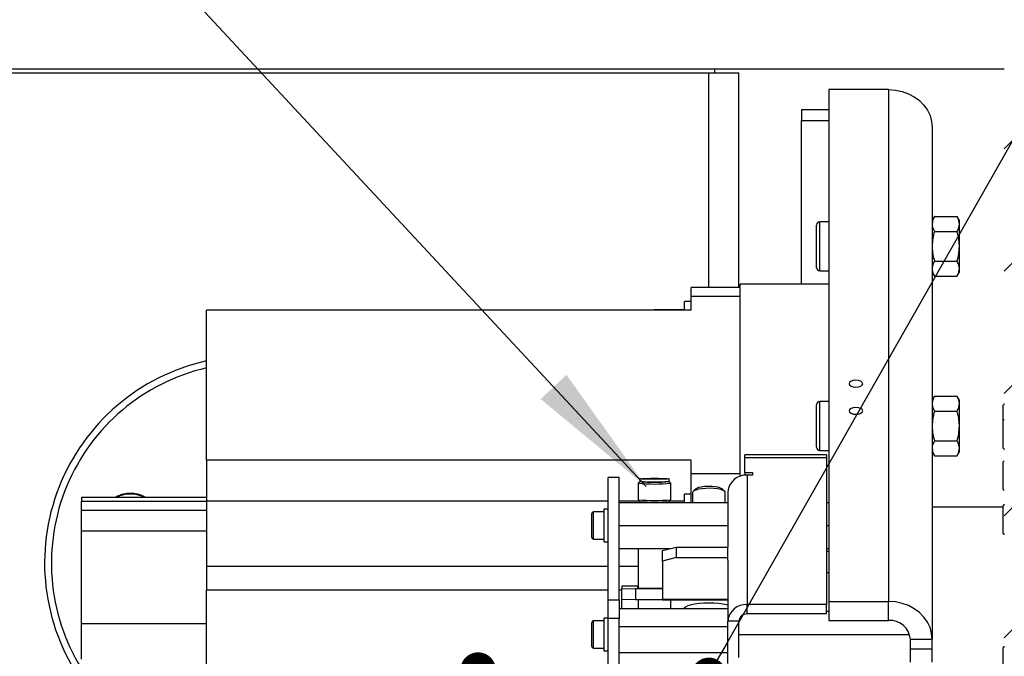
# Model space of a CAD drawing. Header units: millimetres. Extents: x 36 to 588, y 6 to 414.
# Tile 7 of 14: x 250 to 286, y 146 to 169. Entities that reach past the tile are written whole.
import ezdxf

# ---------------------------------------------------------------- set-up
doc = ezdxf.new("R2010")
doc.units = ezdxf.units.MM
doc.dimstyles.new('SLDDIMSTYLE1', dxfattribs={"dimtxt": 1.3, "dimasz": 1.3, "dimexe": 0, "dimexo": 0.0625, "dimgap": 0.325, "dimtad": 0, "dimtih": 1, "dimtoh": 1, "dimdec": 0, "dimrnd": 1e-09, "dimzin": 0, "dimdsep": 46, "dimtxsty": 'Standard', "dimblk1": 'DOT', "dimblk2": 'DOT', "dimsah": 1, "dimcen": 0.09, "dimadec": 0, "dimazin": 0, "dimtfac": 1, "dimtdec": 0, "dimtofl": 0, "dimtmove": 0, "dimatfit": 3, "dimldrblk": 'DOT', "dimfxl": 1, "dimtolj": 1, "dimtzin": 0, "dimarcsym": 0})

# ---------------------------------------------------------------- blocks, each defined once
blk = doc.blocks.new('_DOT')
at = {"color": 0, "linetype": 'ByBlock', "lineweight": -2}
blk.add_line((-0.5, 0), (-1, 0), dxfattribs=at)
at = {"color": 0, "linetype": 'ByBlock', "const_width": 0.5}
blk.add_lwpolyline([(-0.25, 0, 1), (0.25, 0, 1)], format="xyb", close=True, dxfattribs=at)

msp = doc.modelspace()

# ---------------------------------------------------------------- hatches: boundary and pattern name
at = {"linetype": 'Continuous', "lineweight": 0}
h = msp.add_hatch(dxfattribs=at)
h.set_pattern_fill('ANSI31', style=0)
h.paths.add_polyline_path([(285.6981, 105.909), (288.1981, 105.909), (288.1981, 132.335), (287.9981, 132.335), (287.9981, 141.9831), (288.1981, 141.9831), (288.1981, 168.409), (285.6981, 168.409)], flags=0)

# ---------------------------------------------------------------- linework, layer by layer
at = {"color": 7, "linetype": 'Continuous', "lineweight": 0}
msp.add_line((272.5482, 152.0616), (239.0595, 188.065), dxfattribs=at)
at = {"color": 7, "linetype": 'Continuous', "lineweight": 30}
for p, q in [((243.8223, 167.259), (274.8481, 167.259)), ((243.8723, 167.409), (285.6981, 167.409)), ((274.8481, 167.259), (275.9481, 167.259)), ((274.8481, 159.3745), (274.8481, 167.259)), ((275.0481, 167.409), (275.0481, 167.259)), ((275.9481, 159.3745), (275.9481, 167.259)), ((279.2481, 166.6422), (279.2481, 147.8422)), ((281.4481, 166.6422), (279.2481, 166.6422)), ((281.4481, 166.6422), (281.4481, 147.8422)), ((278.2481, 165.9102), (279.2481, 165.9102)), ((278.2481, 165.9102), (278.2481, 165.5102)), ((278.2481, 159.4953), (278.2481, 165.5102)), ((278.2481, 165.5102), (279.2481, 165.5102)), ((283.0481, 165.2566), (283.0481, 146.4566)), ((278.7981, 160.4984), (278.7981, 161.6684)), ((278.9181, 160.4384), (278.9181, 161.7884)), ((283.133, 161.9854), (283.9633, 161.9854)), ((284.0481, 161.7111), (284.0481, 161.8384)), ((284.0481, 160.8884), (284.0481, 161.7111)), ((283.133, 161.4369), (283.9633, 161.4369)), ((284.0481, 160.0657), (284.0481, 160.8884)), ((278.7981, 160.1084), (278.7981, 160.4984)), ((278.9181, 159.9884), (278.9181, 160.4384)), ((283.133, 160.3399), (283.9633, 160.3399)), ((284.0481, 159.9384), (284.0481, 160.0657)), ((275.9981, 152.4411), (275.9981, 159.4953)), ((283.133, 159.7915), (283.9633, 159.7915)), ((274.1981, 159.0395), (274.1981, 159.3745)), ((273.9481, 158.5395), (273.9481, 158.8545)), ((275.9981, 159.0395), (274.1981, 159.0395)), ((274.1981, 158.5395), (274.1981, 159.0395)), ((274.1981, 158.5395), (256.3981, 158.5395)), ((256.3981, 153.0395), (256.3981, 158.5395)), ((272.8681, 158.5395), (272.8681, 158.5545)), ((278.9181, 153.8384), (278.9181, 155.1884)), ((283.133, 155.3854), (283.9633, 155.3854)), ((284.0481, 155.1111), (284.0481, 155.2384)), ((278.7981, 153.8984), (278.7981, 155.0684)), ((283.133, 154.8369), (283.9633, 154.8369)), ((284.0481, 154.2884), (284.0481, 155.1111)), ((285.6481, 155.0465), (285.6481, 154.4811)), ((285.6481, 154.4811), (285.6481, 153.4811)), ((284.0481, 153.4657), (284.0481, 154.2884)), ((278.7981, 153.5084), (278.7981, 153.8984)), ((278.9181, 153.3884), (278.9181, 153.8384)), ((283.133, 153.7399), (283.9633, 153.7399)), ((284.0481, 153.3384), (284.0481, 153.4657)), ((274.1981, 153.0395), (256.3981, 153.0395)), ((256.3981, 153.0395), (256.3981, 151.524)), ((274.1981, 152.5395), (274.1981, 153.0395)), ((276.1631, 153.1329), (276.1631, 153.2267)), ((276.1631, 153.1329), (279.1631, 153.1329)), ((276.1631, 152.5811), (276.1631, 153.1329)), ((279.1631, 153.2267), (279.1631, 153.1329)), ((279.1631, 153.1329), (279.1631, 147.7311)), ((283.133, 153.1915), (283.9633, 153.1915)), ((285.6481, 152.9649), (285.6481, 151.9649)), ((271.5481, 152.3994), (271.1481, 152.3994)), ((271.1481, 147.8994), (271.1481, 152.3994)), ((271.5481, 147.8994), (271.5481, 152.3994)), ((274.1981, 152.5395), (275.9981, 152.5395)), ((274.1981, 151.4839), (274.1981, 152.5395)), ((276.1631, 152.5811), (276.4481, 152.5811)), ((276.1631, 152.5811), (276.1631, 152.4766)), ((276.2481, 152.4811), (276.2481, 147.7311)), ((276.4481, 152.4811), (276.2481, 152.4811)), ((276.4481, 152.5811), (276.4481, 152.4811)), ((251.7981, 151.6693), (256.3981, 151.6693)), ((251.7981, 151.6693), (251.7981, 151.5198)), ((273.9481, 151.6227), (273.9481, 151.7835)), ((273.9481, 151.4839), (273.9481, 151.6227)), ((275.5481, 151.8749), (275.5481, 149.8428)), ((251.7981, 151.1849), (251.7981, 151.5198)), ((256.3981, 151.1849), (251.7981, 151.1849)), ((251.7981, 150.4349), (251.7981, 151.1849)), ((256.3981, 151.524), (256.3981, 149.1334)), ((271.1481, 151.524), (256.3981, 151.524)), ((270.9881, 151.2339), (270.9881, 150.3339)), ((272.3044, 151.524), (271.5481, 151.524)), ((271.5481, 151.4839), (275.5481, 151.4839)), ((273.9481, 151.524), (273.3919, 151.524)), ((279.1631, 151.4839), (279.2481, 151.4839)), ((285.6481, 151.3547), (285.6481, 150.3547)), ((270.5481, 150.1939), (270.5481, 151.0739)), ((270.6081, 150.1339), (270.6081, 151.1339)), ((271.5481, 150.6339), (275.5481, 150.6339)), ((279.1631, 150.6339), (279.2481, 150.6339)), ((251.7981, 150.4349), (256.3981, 150.4349)), ((251.7981, 147.0198), (251.7981, 150.4349)), ((270.9881, 150.3339), (270.9881, 150.0339)), ((271.5481, 149.7839), (273.4206, 149.7839)), ((273.1481, 149.7134), (273.6481, 149.8428)), ((273.6481, 149.8428), (273.6481, 149.4564)), ((273.6481, 149.8428), (275.5481, 149.8428)), ((275.5481, 149.4564), (275.5481, 149.8428)), ((279.1631, 149.7839), (279.2481, 149.7839)), ((273.1481, 149.327), (273.1481, 149.7134)), ((273.6481, 149.4564), (273.1481, 149.327)), ((273.6481, 149.4564), (275.5481, 149.4564)), ((275.5481, 149.3571), (275.5481, 149.4564)), ((279.1631, 149.6951), (279.2481, 149.6951)), ((256.3981, 149.1334), (256.3981, 148.2584)), ((271.1481, 149.1334), (256.3981, 149.1334)), ((272.2481, 149.1334), (271.5481, 149.1334)), ((273.1481, 149.327), (273.1481, 147.9228)), ((275.5481, 149.3571), (275.5481, 147.1249)), ((279.1631, 148.9079), (279.2481, 148.9079)), ((271.6481, 148.4041), (271.6481, 148.4036)), ((271.6481, 148.4036), (271.6481, 148.3221)), ((272.2481, 148.4036), (271.6481, 148.4036)), ((271.6481, 148.3221), (272.1481, 148.3037)), ((271.6481, 147.9223), (271.6481, 148.3221)), ((273.1481, 148.3037), (272.1481, 148.3037)), ((272.1481, 148.3037), (272.1481, 147.904)), ((271.1481, 148.2584), (256.3981, 148.2584)), ((256.3981, 138.7322), (256.3981, 148.2584)), ((271.6481, 148.2584), (271.5481, 148.2584)), ((272.1481, 147.904), (271.6481, 147.9223)), ((271.6481, 147.5918), (271.6481, 147.9223)), ((273.1481, 147.8989), (273.1481, 147.9228)), ((275.5481, 147.9228), (273.1481, 147.9228)), ((271.1481, 147.8994), (271.5481, 147.8994)), ((271.1481, 147.2164), (271.1481, 147.8994)), ((271.5481, 147.8994), (271.5481, 147.2164)), ((271.5481, 147.5918), (275.5481, 147.5918)), ((273.1481, 147.904), (272.1481, 147.904)), ((279.1631, 147.7311), (276.2481, 147.7311)), ((276.2481, 147.3847), (276.2481, 147.7311)), ((279.1631, 147.3847), (279.1631, 147.7311)), ((279.2481, 147.8422), (279.2481, 147.1494)), ((279.2481, 147.8422), (281.4481, 147.8422)), ((281.4481, 147.1494), (281.4481, 147.8422)), ((270.9881, 147.2339), (270.9881, 146.3339)), ((271.5481, 147.2164), (271.1481, 147.2164)), ((271.1481, 142.6551), (271.1481, 147.2164)), ((271.5481, 142.6551), (271.5481, 147.2164)), ((279.1631, 147.3847), (276.2481, 147.3847)), ((279.1631, 147.4839), (279.2481, 147.4839)), ((256.3981, 147.0198), (251.7981, 147.0198)), ((251.7981, 145.7208), (251.7981, 147.0198)), ((270.5481, 146.1939), (270.5481, 147.0739)), ((270.6081, 146.1339), (270.6081, 147.1339)), ((271.5481, 146.9277), (275.5481, 146.9277)), ((275.9481, 147.1249), (275.5481, 147.1249)), ((275.5481, 146.6476), (275.5481, 147.1249)), ((275.9481, 146.7339), (275.9481, 147.1249)), ((279.2481, 147.1494), (281.4481, 147.1494)), ((275.5481, 145.9698), (275.5481, 146.6476)), ((275.9481, 146.6339), (275.9481, 146.7339)), ((275.9481, 146.6339), (282.2215, 146.6339)), ((275.9481, 145.7839), (275.9481, 146.6339)), ((270.9881, 146.3339), (270.9881, 146.0339)), ((282.2481, 146.4566), (283.0481, 146.4566)), ((282.2481, 146.1102), (282.2481, 146.4566)), ((282.2481, 146.1102), (283.0481, 146.1102)), ((282.2481, 145.6102), (282.2481, 146.1102)), ((283.0481, 146.1102), (283.0481, 146.4566)), ((283.0481, 145.6102), (283.0481, 146.1102)), ((285.6481, 146.1432), (285.6481, 145.1432)), ((271.5481, 145.9698), (275.5481, 145.9698)), ((275.5481, 145.8778), (275.5481, 145.9698)), ((275.5481, 145.566), (275.5481, 145.8778))]:
    msp.add_line(p, q, dxfattribs=at)
at = {"color": 7, "linetype": 'Continuous', "lineweight": 30, "flags": 128}
for points in [[(281.4481, 166.6422), (281.6984, 166.6252), (281.9426, 166.5744), (282.1745, 166.4912), (282.3886, 166.3776), (282.5795, 166.2364), (282.7426, 166.0711), (282.8737, 165.8857), (282.9698, 165.6848), (283.0284, 165.4734), (283.0481, 165.2566)], [(279.9981, 155.8422), (280.0172, 155.7944), (280.0714, 155.7538), (280.1525, 155.7267), (280.2481, 155.7172), (280.3438, 155.7267), (280.4249, 155.7538), (280.4791, 155.7944), (280.4981, 155.8422), (280.4791, 155.8901), (280.4249, 155.9306), (280.3438, 155.9577), (280.2481, 155.9672), (280.1525, 155.9577), (280.0714, 155.9306), (280.0172, 155.8901), (279.9981, 155.8422)], [(279.9981, 154.8422), (280.0172, 154.7944), (280.0714, 154.7538), (280.1525, 154.7267), (280.2481, 154.7172), (280.3438, 154.7267), (280.4249, 154.7538), (280.4791, 154.7944), (280.4981, 154.8422), (280.4791, 154.8901), (280.4249, 154.9306), (280.3438, 154.9577), (280.2481, 154.9672), (280.1525, 154.9577), (280.0714, 154.9306), (280.0172, 154.8901), (279.9981, 154.8422)], [(272.8481, 152.3683), (272.9866, 152.3676), (273.1156, 152.3657), (273.2264, 152.3625), (273.3115, 152.3585), (273.3649, 152.3538), (273.3831, 152.3487), (273.3649, 152.3436), (273.3115, 152.3389), (273.2264, 152.3348), (273.1156, 152.3317), (272.9866, 152.3298), (272.8481, 152.3291), (272.7097, 152.3298), (272.5806, 152.3317), (272.4698, 152.3348), (272.3848, 152.3389), (272.3314, 152.3436), (272.3131, 152.3487), (272.3314, 152.3538), (272.3848, 152.3585), (272.4698, 152.3625), (272.5806, 152.3657), (272.7097, 152.3676), (272.8481, 152.3683)], [(272.8481, 152.3639), (272.9705, 152.3632), (273.0819, 152.3613), (273.1726, 152.3582), (273.2344, 152.3542), (273.262, 152.3498), (273.2527, 152.3453), (273.2075, 152.3411), (273.1304, 152.3375), (273.0282, 152.335), (272.91, 152.3337), (272.7863, 152.3337), (272.6681, 152.335), (272.5659, 152.3375), (272.4887, 152.3411), (272.4435, 152.3453), (272.4343, 152.3498), (272.4618, 152.3542), (272.5237, 152.3582), (272.6143, 152.3613), (272.7258, 152.3632), (272.8481, 152.3639)], [(273.3831, 152.251), (273.3868, 152.2488), (273.3684, 152.2436), (273.3146, 152.2389), (273.229, 152.2348), (273.1175, 152.2317), (272.9875, 152.2297), (272.8481, 152.229), (272.7087, 152.2297), (272.5788, 152.2317), (272.4672, 152.2348), (272.3816, 152.2389), (272.3278, 152.2436), (272.3095, 152.2488), (272.3131, 152.251)], [(275.4481, 151.8457), (275.4293, 151.8843), (275.3739, 151.9205), (275.2855, 151.952), (275.1696, 151.9768), (275.0335, 151.9934), (274.8858, 152.0006), (274.7357, 151.9982), (274.5927, 151.9862), (274.4657, 151.9653), (274.3627, 151.9369), (274.2903, 151.9028), (274.2529, 151.8651), (274.2481, 151.8457)], [(275.3298, 151.9769), (275.3296, 151.9772), (275.2753, 152.0095), (275.1894, 152.0368), (275.0782, 152.0572), (274.9499, 152.069), (274.814, 152.0714), (274.6807, 152.0642), (274.5598, 152.048), (274.4603, 152.0239), (274.3895, 151.9938), (274.3664, 151.9769)], [(272.2481, 148.3578), (272.2277, 148.3541), (272.2277, 148.3486), (272.2637, 148.3433), (272.3338, 148.3384), (272.4337, 148.3342), (272.5577, 148.3311), (272.6986, 148.3291), (272.8481, 148.3285), (272.9977, 148.3291), (273.1386, 148.3311), (273.1481, 148.3313)], [(275.5481, 147.7038), (275.5022, 147.7166), (275.362, 147.7464), (275.2021, 147.7685), (275.0286, 147.7821), (274.8481, 147.7867), (274.6677, 147.7821), (274.4941, 147.7685), (274.3342, 147.7464), (274.1941, 147.7166), (274.079, 147.6803), (273.9935, 147.6389), (273.9409, 147.594), (273.9393, 147.5918)], [(283.0481, 146.4566), (283.0284, 146.6734), (282.9698, 146.8848), (282.8737, 147.0857), (282.7426, 147.2711), (282.5795, 147.4364), (282.3886, 147.5776), (282.1745, 147.6912), (281.9426, 147.7744), (281.6984, 147.8252), (281.4481, 147.8422)]]:
    msp.add_lwpolyline(points, dxfattribs=at)
at = {"color": 7, "linetype": 'Continuous', "lineweight": 30}
for centre, radius, start, end in [((278.9181, 161.6684), 0.12, 90, 180), ((278.9181, 160.1084), 0.12, 180, 270), ((272.8681, 158.4345), 0.12, 90, 118.98423), ((258.0481, 149.259), 7.6, 102.53907, 214.67741), ((258.0481, 149.259), 7.35, 102.97288, 211.75132), ((278.9181, 155.0684), 0.12, 90, 180), ((278.9181, 153.5084), 0.12, 180, 270), ((276.2044, 151.8244), 0.6582, 86.18874, 175.59805), ((272.8481, 158.0658), 5.9081, 264.17518, 275.82482), ((272.8481, 158.1155), 5.8911, 264.78947, 275.21053), ((253.5981, 150.6594), 1.1278, 63.57322, 116.42678), ((272.8481, 157.7587), 6.2073, 264.45307, 275.54693), ((272.8481, 157.6951), 6.2, 265.01929, 274.98071), ((270.6081, 151.0739), 0.06, 90, 180), ((270.6081, 150.1939), 0.06, 180, 270), ((276.2044, 147.0744), 0.6582, 86.18874, 175.59805), ((276.2294, 147.1032), 0.2821, 86.18874, 175.59805), ((270.6081, 147.0739), 0.06, 90, 180), ((281.4981, 146.3989), 0.7522, 4.40195, 93.81126), ((270.6081, 146.1939), 0.06, 180, 270)]:
    msp.add_arc(centre, radius, start, end, dxfattribs=at)
for points in [[(279.2481, 161.7884), (278.9181, 161.7884)], [(283.133, 161.9854), (283.0481, 161.8384)], [(284.0481, 161.8384), (283.9633, 161.9854)], [(278.9181, 159.9884), (279.2481, 159.9884)], [(283.0481, 159.9384), (283.133, 159.7915)], [(283.9633, 159.7915), (284.0481, 159.9384)], [(279.2481, 159.4953), (275.9981, 159.4953)], [(275.9981, 159.3745), (274.1981, 159.3745)], [(274.1981, 158.8545), (273.9481, 158.8545)], [(273.9481, 158.5545), (272.8681, 158.5545)], [(279.2481, 155.1884), (278.9181, 155.1884)], [(283.133, 155.3854), (283.0481, 155.2384)], [(284.0481, 155.2384), (283.9633, 155.3854)], [(285.6981, 155.0965), (285.6481, 155.0465)], [(285.6981, 154.5311), (285.6481, 154.4811)], [(278.9181, 153.3884), (279.2481, 153.3884)], [(283.0481, 153.3384), (283.133, 153.1915)], [(283.9633, 153.1915), (284.0481, 153.3384)], [(285.6481, 153.4811), (285.6981, 153.4311)], [(279.1631, 153.2267), (276.1631, 153.2267)], [(285.6981, 153.0149), (285.6481, 152.9649)], [(272.3131, 152.3487), (272.3131, 152.2488)], [(273.3831, 152.2488), (273.3831, 152.3487)], [(272.2481, 152.1874), (272.2481, 151.5806)], [(272.3098, 152.2495), (272.2485, 152.1883)], [(273.4477, 152.1883), (273.3864, 152.2495)], [(273.4481, 151.5806), (273.4481, 152.1874)], [(274.3664, 151.9769), (274.2701, 151.8873)], [(275.4262, 151.8873), (275.3298, 151.9769)], [(285.6481, 151.9649), (285.6981, 151.9149)], [(272.2485, 151.5797), (272.3098, 151.5185)], [(273.3864, 151.5185), (273.4477, 151.5797)], [(274.1981, 151.7835), (273.9481, 151.7835)], [(274.2481, 151.8457), (274.2481, 151.4839)], [(275.4481, 151.4839), (275.4481, 151.8457)], [(256.3981, 151.5198), (251.7981, 151.5198)], [(271.1481, 151.2339), (270.9881, 151.2339)], [(272.3131, 151.517), (272.3131, 151.4839)], [(273.3831, 151.4839), (273.3831, 151.517)], [(285.6481, 151.309), (283.0481, 151.309)], [(285.6981, 151.4047), (285.6481, 151.3547)], [(270.9881, 151.1339), (270.6081, 151.1339)], [(270.6081, 150.1339), (270.9881, 150.1339)], [(285.6481, 150.3547), (285.6981, 150.3047)], [(270.9881, 150.0339), (271.1481, 150.0339)], [(272.2481, 149.7839), (272.2481, 148.345)], [(272.2481, 148.4041), (271.6481, 148.4041)], [(272.2481, 147.904), (272.2481, 147.5918)], [(273.1481, 147.8989), (275.5481, 147.8989)], [(273.4481, 147.5918), (273.4481, 147.8989)], [(273.9481, 147.6026), (273.9481, 147.5918)], [(271.1481, 147.2339), (270.9881, 147.2339)], [(270.9881, 147.1339), (270.6081, 147.1339)], [(270.6081, 146.1339), (270.9881, 146.1339)], [(285.6981, 146.1932), (285.6481, 146.1432)], [(270.9881, 146.0339), (271.1481, 146.0339)]]:
    msp.add_open_spline(points, degree=1, dxfattribs=at)
for points, knots in [([(283.133, 161.9854), (283.1218, 161.9653), (283.0718, 161.876), (283.0585, 161.7832), (283.0481, 161.7111)], [0, 0, 0, 0, 0.2243922, 1, 1, 1, 1]), ([(283.0481, 161.7111), (283.0492, 161.6886), (283.0534, 161.5958), (283.0987, 161.5054), (283.133, 161.4369)], [0, 0, 0, 0, 0.2423865, 1, 1, 1, 1]), ([(284.0481, 161.7111), (284.0378, 161.7832), (284.0244, 161.876), (283.9745, 161.9653), (283.9633, 161.9854)], [0, 0, 0, 0, 0.7756078, 1, 1, 1, 1]), ([(283.9633, 161.4369), (283.9976, 161.5054), (284.0429, 161.5958), (284.0471, 161.6886), (284.0481, 161.7111)], [0, 0, 0, 0, 0.7576135, 1, 1, 1, 1]), ([(283.133, 161.4369), (283.1093, 161.3478), (283.0614, 161.168), (283.0526, 160.9822), (283.0481, 160.8884)], [0, 0, 0, 0, 0.495458, 1, 1, 1, 1]), ([(284.0481, 160.8884), (284.048, 160.9014), (284.0473, 160.9999), (284.0287, 161.1855), (283.9852, 161.3526), (283.9633, 161.4369)], [0, 0, 0, 0, 0.07009183, 0.53078536, 1, 1, 1, 1]), ([(283.0481, 160.8884), (283.0482, 160.8754), (283.049, 160.777), (283.0675, 160.5913), (283.111, 160.4242), (283.133, 160.3399)], [0, 0, 0, 0, 0.0700918, 0.5307854, 1, 1, 1, 1]), ([(283.9633, 160.3399), (283.987, 160.429), (284.0349, 160.6088), (284.0437, 160.7946), (284.0481, 160.8884)], [0, 0, 0, 0, 0.495458, 1, 1, 1, 1]), ([(283.133, 160.3399), (283.1093, 160.2954), (283.0614, 160.2055), (283.0526, 160.1126), (283.0481, 160.0657)], [0, 0, 0, 0, 0.495458, 1, 1, 1, 1]), ([(284.0481, 160.0657), (284.048, 160.0722), (284.0473, 160.1214), (284.0287, 160.2142), (283.9852, 160.2978), (283.9633, 160.3399)], [0, 0, 0, 0, 0.0700918, 0.5307854, 1, 1, 1, 1]), ([(283.0481, 160.0657), (283.0482, 160.0592), (283.049, 160.01), (283.0675, 159.9172), (283.111, 159.8336), (283.133, 159.7915)], [0, 0, 0, 0, 0.0700918, 0.5307854, 1, 1, 1, 1]), ([(283.9633, 159.7915), (283.987, 159.836), (284.0349, 159.9259), (284.0437, 160.0188), (284.0481, 160.0657)], [0, 0, 0, 0, 0.495458, 1, 1, 1, 1]), ([(283.133, 155.3854), (283.1093, 155.3408), (283.0614, 155.251), (283.0526, 155.158), (283.0481, 155.1111)], [0, 0, 0, 0, 0.495458, 1, 1, 1, 1]), ([(284.0481, 155.1111), (284.048, 155.1176), (284.0473, 155.1669), (284.0287, 155.2597), (283.9852, 155.3432), (283.9633, 155.3854)], [0, 0, 0, 0, 0.0700918, 0.5307854, 1, 1, 1, 1]), ([(283.0481, 155.1111), (283.0482, 155.1046), (283.049, 155.0554), (283.0675, 154.9626), (283.111, 154.8791), (283.133, 154.8369)], [0, 0, 0, 0, 0.0700918, 0.5307854, 1, 1, 1, 1]), ([(283.133, 154.8369), (283.1093, 154.7478), (283.0614, 154.568), (283.0526, 154.3822), (283.0481, 154.2884)], [0, 0, 0, 0, 0.49545796, 1, 1, 1, 1]), ([(283.9633, 154.8369), (283.987, 154.8814), (284.0349, 154.9713), (284.0437, 155.0643), (284.0481, 155.1111)], [0, 0, 0, 0, 0.49545796, 1, 1, 1, 1]), ([(284.0481, 154.2884), (284.048, 154.3014), (284.0473, 154.3999), (284.0287, 154.5855), (283.9852, 154.7526), (283.9633, 154.8369)], [0, 0, 0, 0, 0.0700918, 0.5307854, 1, 1, 1, 1]), ([(283.0481, 154.2884), (283.0482, 154.2754), (283.049, 154.177), (283.0675, 153.9913), (283.111, 153.8242), (283.133, 153.7399)], [0, 0, 0, 0, 0.0700918, 0.5307854, 1, 1, 1, 1]), ([(283.9633, 153.7399), (283.987, 153.829), (284.0349, 154.0088), (284.0437, 154.1946), (284.0481, 154.2884)], [0, 0, 0, 0, 0.495458, 1, 1, 1, 1]), ([(283.133, 153.7399), (283.0987, 153.6714), (283.0534, 153.581), (283.0492, 153.4882), (283.0481, 153.4657)], [0, 0, 0, 0, 0.7576135, 1, 1, 1, 1]), ([(284.0481, 153.4657), (284.0471, 153.4882), (284.0429, 153.581), (283.9976, 153.6714), (283.9633, 153.7399)], [0, 0, 0, 0, 0.24238647, 1, 1, 1, 1]), ([(283.0481, 153.4657), (283.0585, 153.3937), (283.0718, 153.3008), (283.1218, 153.2115), (283.133, 153.1915)], [0, 0, 0, 0, 0.7756078, 1, 1, 1, 1]), ([(283.9633, 153.1915), (283.9745, 153.2115), (284.0244, 153.3008), (284.0378, 153.3937), (284.0481, 153.4657)], [0, 0, 0, 0, 0.2243922, 1, 1, 1, 1]), ([(254.1425, 151.6693), (254.092, 151.6955), (253.99, 151.7484), (253.8197, 151.7955), (253.6423, 151.817), (253.4623, 151.8099), (253.2874, 151.773), (253.1511, 151.7255), (253.0811, 151.6821), (253.0606, 151.6693)], [0, 0, 0, 0, 0.1522186, 0.3078435, 0.464057, 0.6207028, 0.7776576, 0.9347787, 1, 1, 1, 1])]:
    msp.add_open_spline(points, degree=3, knots=knots, dxfattribs=at)
at = {"color": 7, "linetype": 'Continuous', "lineweight": 0}
msp.add_solid([(272.5482, 152.0616), (269.6187, 156.1654), (268.6669, 155.28)], dxfattribs=at)

# ---------------------------------------------------------------- block references
at = {"color": 7, "linetype": 'Continuous', "lineweight": 0, "xscale": 1.3, "yscale": 1.3, "rotation": 120.2379491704}
msp.add_blockref('_DOT', (266.371, 145.3266, 20.2136), dxfattribs=at)

# ---------------------------------------------------------------- leaders
at = {"color": 7, "linetype": 'Continuous', "lineweight": 0}
msp.add_leader([(274.8481, 145.1325), (299.2302, 188.065), (397.2641, 188.065)], dimstyle='SLDDIMSTYLE1', dxfattribs=at)

doc.saveas('drawing.dxf')
